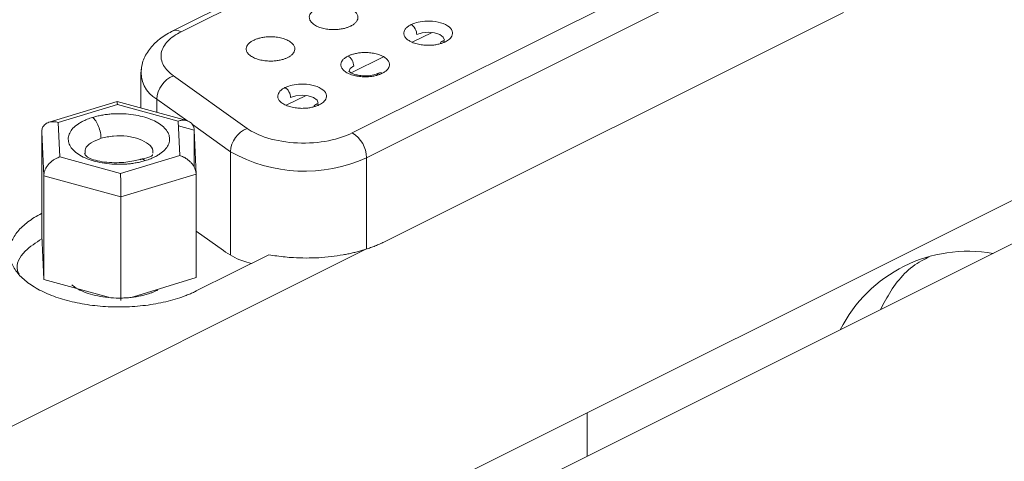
# Model space of a CAD drawing. Header units: inches. Extents: x 0.5 to 10.5, y 0.2 to 8.2.
# Tile 45 of 50: x 7.486 to 7.79, y 5.502 to 5.639. Entities that reach past the tile are written whole.
import ezdxf

# ---------------------------------------------------------------- set-up
doc = ezdxf.new("R2010")
doc.units = ezdxf.units.IN
doc.header["$MEASUREMENT"] = 0

msp = doc.modelspace()

# ---------------------------------------------------------------- linework, layer by layer
at = {"color": 7, "linetype": 'Continuous', "lineweight": 15}
for p, q in [((7.6669092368, 5.7017863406), (7.5332939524, 5.6349786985)), ((7.6697043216, 5.7016088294), (7.5360890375, 5.6348011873)), ((7.5888556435, 5.6035552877), (7.7321961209, 5.6752255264)), ((7.7366155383, 5.6676031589), (7.5932750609, 5.5959329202)), ((7.6172658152, 5.6321786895), (7.6163947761, 5.6317410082)), ((7.5236150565, 5.621875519), (7.5236150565, 5.611253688)), ((7.5337080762, 5.6211939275), (7.5564226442, 5.604974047)), ((7.5163107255, 5.6132376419), (7.4953483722, 5.6068650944)), ((7.4981573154, 5.6068232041), (7.5164103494, 5.6123721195)), ((7.5378331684, 5.6073615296), (7.5163653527, 5.613238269)), ((7.5164103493, 5.6123721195), (7.5351478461, 5.6072427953)), ((7.5783749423, 5.612733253), (7.5775039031, 5.6122955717)), ((7.4986417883, 5.5961449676), (7.4981573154, 5.6068232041)), ((7.4937085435, 5.5903151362), (7.4930931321, 5.6038793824)), ((7.4930931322, 5.6038793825), (7.4930931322, 5.5719446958)), ((7.5400810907, 5.6044123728), (7.5400810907, 5.5930431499)), ((7.517379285, 5.5910156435), (7.4986417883, 5.5961449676)), ((7.535632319, 5.5965645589), (7.517379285, 5.5910156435)), ((7.5175102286, 5.5837995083), (7.4937085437, 5.5903151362)), ((7.4937085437, 5.5583804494), (7.4937085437, 5.5903151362)), ((7.5406965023, 5.5908481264), (7.5175102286, 5.5837995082)), ((7.5406965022, 5.5908481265), (7.5406965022, 5.5589134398)), ((7.5175102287, 5.5837995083), (7.5175102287, 5.5518648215)), ((7.4727006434, 5.5075079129), (7.5930321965, 5.5676736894)), ((7.6612733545, 5.5172384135), (7.6612733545, 5.5038150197))]:
    msp.add_line(p, q, dxfattribs=at)
at = {"color": 144, "linetype": 'Continuous', "lineweight": 0}
for p, q in [((7.5985915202, 5.5698921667), (7.7403664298, 5.6407796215)), ((7.6073501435, 5.6315498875), (7.613476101, 5.6346128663)), ((7.5884802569, 5.6221149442), (7.5984251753, 5.6270874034)), ((7.8550686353, 5.6141360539), (7.5107076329, 5.4419555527)), ((7.5684592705, 5.612104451), (7.574585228, 5.6151674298)), ((7.5351478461, 5.6072427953), (7.535632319, 5.5965645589)), ((7.5400810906, 5.6044123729), (7.540696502, 5.5908481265)), ((7.854980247, 5.6006684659), (7.5107076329, 5.4285321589)), ((7.4937085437, 5.5583804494), (7.4930931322, 5.5719446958)), ((7.5491022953, 5.5672512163), (7.5406965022, 5.5732535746)), ((7.5631437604, 5.5659877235), (7.5407596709, 5.5547956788)), ((7.513649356, 5.5529217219), (7.4937085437, 5.5583804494)), ((7.5406965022, 5.5589134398), (7.5213388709, 5.5530287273))]:
    msp.add_line(p, q, dxfattribs=at)
at = {"color": 8, "linetype": 'Continuous', "lineweight": 15}
for p, q in [((7.5381240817, 5.6071796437), (7.5285883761, 5.6139888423)), ((7.5285883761, 5.6098922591), (7.5285883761, 5.6139888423)), ((7.5352158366, 5.6057442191), (7.5400810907, 5.6044123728)), ((7.551302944, 5.5977689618), (7.5395551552, 5.6061577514)), ((7.5513029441, 5.5660721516), (7.551302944, 5.5977689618)), ((7.5932750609, 5.5677706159), (7.5932750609, 5.5959329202))]:
    msp.add_line(p, q, dxfattribs=at)
at = {"color": 144, "linetype": 'Continuous', "lineweight": 0, "flags": 128}
for points in [[(7.6172658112, 5.6321781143), (7.6172658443, 5.6321872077), (7.616885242, 5.6331439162), (7.6158013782, 5.6339549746), (7.6141792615, 5.6344969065), (7.6122658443, 5.6346872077), (7.6103524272, 5.6344969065), (7.6087303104, 5.6339549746)], [(7.5892848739, 5.6242322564), (7.5882010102, 5.623421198), (7.5878204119, 5.6224676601)], [(7.5783749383, 5.6127326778), (7.5783749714, 5.6127417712), (7.577994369, 5.6136984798), (7.5769105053, 5.6145095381), (7.5752883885, 5.61505147), (7.5733749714, 5.6152417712), (7.5714615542, 5.61505147), (7.5698394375, 5.6145095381)]]:
    msp.add_lwpolyline(points, dxfattribs=at)
at = {"color": 8, "linetype": 'Continuous', "lineweight": 15}
for centre, radius, start, end in [((7.5345307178, 5.6322189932), 0.003015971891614, 58.8895798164, 117.2350811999), ((7.5329415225, 5.6221164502), 0.0092199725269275, 170.0876295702, 241.8265002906)]:
    msp.add_arc(centre, radius, start, end, dxfattribs=at)
at = {"color": 7, "linetype": 'Continuous', "lineweight": 15}
for centre, radius, start, end in [((7.5366583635, 5.61367606), 0.0080760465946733, 111.4268662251, 177.780399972), ((7.5593729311, 5.5974561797), 0.0080760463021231, 111.4268648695, 177.7804013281), ((7.5842284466, 5.5957800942), 0.009047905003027, 0.9678156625, 59.2421479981), ((7.5740817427, 5.6378331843), 0.0460870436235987, 240.3792966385, 294.6111674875), ((7.7787232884, 5.5229312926), 0.0441449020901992, 79.9363134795, 153.1937888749)]:
    msp.add_arc(centre, radius, start, end, dxfattribs=at)
at = {"color": 144, "linetype": 'Continuous', "lineweight": 0}
for points, knots in [([(7.577794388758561, 5.641865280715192), (7.577631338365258, 5.641779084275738), (7.57730620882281, 5.641607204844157), (7.57688259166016, 5.641321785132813), (7.576401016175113, 5.640929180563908), (7.575942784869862, 5.640406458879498), (7.575616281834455, 5.639710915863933), (7.575558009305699, 5.638935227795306), (7.575866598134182, 5.638095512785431), (7.576596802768, 5.63726905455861), (7.577739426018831, 5.636534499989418), (7.579208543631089, 5.635963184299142), (7.580861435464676, 5.635598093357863), (7.582540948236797, 5.635443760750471), (7.584090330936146, 5.635472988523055), (7.585482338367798, 5.63563560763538), (7.586632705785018, 5.635889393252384), (7.587616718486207, 5.636200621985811), (7.588138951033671, 5.636441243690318), (7.588400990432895, 5.636561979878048)], [0, 0, 0, 0, 0.0302430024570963, 0.0603058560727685, 0.0904567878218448, 0.1476230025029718, 0.2050076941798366, 0.2717682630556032, 0.3441802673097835, 0.4209191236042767, 0.5000197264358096, 0.5791203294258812, 0.655859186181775, 0.7282711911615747, 0.7950317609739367, 0.8521979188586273, 0.9095827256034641, 0.9546315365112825, 1, 1, 1, 1]), ([(7.588400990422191, 5.636561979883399), (7.588564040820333, 5.636648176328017), (7.588889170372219, 5.636820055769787), (7.589312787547, 5.637105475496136), (7.589794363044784, 5.637498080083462), (7.590252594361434, 5.638020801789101), (7.590579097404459, 5.638716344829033), (7.590637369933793, 5.639492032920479), (7.590328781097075, 5.640331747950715), (7.589598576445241, 5.64115820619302), (7.588455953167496, 5.641892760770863), (7.586986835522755, 5.642464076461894), (7.585333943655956, 5.642829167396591), (7.583654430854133, 5.64298349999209), (7.582105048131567, 5.642954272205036), (7.580713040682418, 5.64279165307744), (7.579562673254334, 5.642537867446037), (7.578578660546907, 5.642226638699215), (7.578056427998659, 5.641986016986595), (7.577794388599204, 5.641865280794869)], [0, 0, 0, 0, 0.0302430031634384, 0.0603058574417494, 0.0904567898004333, 0.147623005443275, 0.2050076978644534, 0.2717682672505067, 0.3441802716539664, 0.4209191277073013, 0.5000197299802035, 0.5791203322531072, 0.6558591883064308, 0.7282711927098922, 0.7950317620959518, 0.8521979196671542, 0.9095827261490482, 0.9546315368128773, 1, 1, 1, 1]), ([(7.606962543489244, 5.637003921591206), (7.606799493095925, 5.636917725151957), (7.606474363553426, 5.636745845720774), (7.606050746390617, 5.636460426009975), (7.605569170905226, 5.63606782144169), (7.605110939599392, 5.635545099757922), (7.604784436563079, 5.634849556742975), (7.604726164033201, 5.634073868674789), (7.605034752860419, 5.63323415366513), (7.605764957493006, 5.632407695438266), (7.606907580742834, 5.631673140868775), (7.60837669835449, 5.631101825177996), (7.61002959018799, 5.630736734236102), (7.611709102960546, 5.630582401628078), (7.613258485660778, 5.630611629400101), (7.614650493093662, 5.630774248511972), (7.615800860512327, 5.631028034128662), (7.616784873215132, 5.631339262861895), (7.617307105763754, 5.63157988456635), (7.617569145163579, 5.631700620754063)], [0, 0, 0, 0, 0.0302430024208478, 0.0603058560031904, 0.0904567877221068, 0.1476230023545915, 0.2050076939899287, 0.2717682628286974, 0.3441802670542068, 0.4209191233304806, 0.5000197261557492, 0.5791203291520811, 0.6558591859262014, 0.7282711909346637, 0.7950317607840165, 0.8521979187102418, 0.9095827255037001, 0.9546315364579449, 1, 1, 1, 1]), ([(7.608730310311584, 5.633954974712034), (7.608730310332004, 5.634465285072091), (7.608557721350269, 5.635149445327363), (7.607867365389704, 5.63634013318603), (7.607379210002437, 5.63679558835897), (7.606962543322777, 5.637003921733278)], [0, 0, 0, 0, 0.5, 0.5, 1, 1, 1, 1]), ([(7.558348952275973, 5.632142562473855), (7.558185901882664, 5.6320563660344), (7.55786077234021, 5.631884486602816), (7.557437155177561, 5.631599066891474), (7.556955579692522, 5.631206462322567), (7.556497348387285, 5.630683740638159), (7.556170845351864, 5.629988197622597), (7.556112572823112, 5.629212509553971), (7.556421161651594, 5.628372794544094), (7.557151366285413, 5.627546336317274), (7.558293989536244, 5.626811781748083), (7.5597631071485, 5.626240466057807), (7.561415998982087, 5.625875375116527), (7.56309551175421, 5.625721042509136), (7.564644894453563, 5.625750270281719), (7.566036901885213, 5.625912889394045), (7.567187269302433, 5.626166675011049), (7.568171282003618, 5.626477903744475), (7.568693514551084, 5.626718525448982), (7.568955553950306, 5.626839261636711)], [0, 0, 0, 0, 0.030243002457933, 0.0603058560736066, 0.0904567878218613, 0.147623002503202, 0.2050076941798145, 0.2717682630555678, 0.3441802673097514, 0.4209191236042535, 0.5000197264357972, 0.579120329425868, 0.6558591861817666, 0.7282711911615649, 0.7950317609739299, 0.8521979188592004, 0.9095827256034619, 0.954631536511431, 1, 1, 1, 1]), ([(7.568955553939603, 5.626839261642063), (7.569118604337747, 5.626925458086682), (7.569443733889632, 5.627097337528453), (7.569867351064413, 5.6273827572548), (7.570348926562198, 5.627775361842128), (7.570807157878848, 5.628298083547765), (7.57113366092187, 5.628993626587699), (7.571191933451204, 5.629769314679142), (7.570883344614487, 5.63060902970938), (7.570153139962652, 5.631435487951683), (7.569010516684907, 5.632170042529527), (7.567541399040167, 5.632741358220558), (7.565888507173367, 5.633106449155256), (7.564208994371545, 5.633260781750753), (7.56265961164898, 5.6332315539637), (7.561267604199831, 5.633068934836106), (7.560117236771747, 5.632815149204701), (7.559133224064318, 5.632503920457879), (7.558610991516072, 5.632263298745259), (7.558348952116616, 5.632142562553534)], [0, 0, 0, 0, 0.0302430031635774, 0.0603058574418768, 0.0904567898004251, 0.147623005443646, 0.2050076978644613, 0.2717682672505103, 0.3441802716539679, 0.4209191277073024, 0.5000197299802, 0.5791203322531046, 0.6558591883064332, 0.7282711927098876, 0.795031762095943, 0.8521979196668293, 0.9095827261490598, 0.9546315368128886, 1, 1, 1, 1]), ([(7.617569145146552, 5.631700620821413), (7.617319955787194, 5.6317865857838), (7.616801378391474, 5.631965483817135), (7.616188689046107, 5.631693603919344), (7.615985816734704, 5.63126217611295), (7.615897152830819, 5.631073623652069)], [0, 0, 0, 0, 0.3424282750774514, 0.7126129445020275, 1, 1, 1, 1]), ([(7.598123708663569, 5.621977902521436), (7.598286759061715, 5.622064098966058), (7.598611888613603, 5.622235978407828), (7.599035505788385, 5.622521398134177), (7.599517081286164, 5.622914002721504), (7.599975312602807, 5.623436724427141), (7.600301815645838, 5.624132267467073), (7.60036008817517, 5.624907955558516), (7.600051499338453, 5.625747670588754), (7.599321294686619, 5.626574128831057), (7.598178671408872, 5.6273086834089), (7.596709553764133, 5.627879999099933), (7.595056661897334, 5.62824509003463), (7.593377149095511, 5.628399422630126), (7.591827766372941, 5.628370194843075), (7.590435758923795, 5.628207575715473), (7.589285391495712, 5.627953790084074), (7.588301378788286, 5.627642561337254), (7.587779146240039, 5.627401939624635), (7.587517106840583, 5.627281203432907)], [0, 0, 0, 0, 0.0302430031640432, 0.0603058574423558, 0.0904567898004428, 0.1476230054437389, 0.2050076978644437, 0.271768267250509, 0.3441802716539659, 0.4209191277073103, 0.5000197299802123, 0.5791203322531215, 0.6558591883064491, 0.7282711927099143, 0.7950317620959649, 0.8521979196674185, 0.9095827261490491, 0.9546315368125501, 1, 1, 1, 1]), ([(7.589284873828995, 5.624232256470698), (7.589284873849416, 5.624742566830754), (7.589112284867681, 5.625426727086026), (7.588421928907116, 5.626617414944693), (7.587933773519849, 5.627072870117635), (7.587517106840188, 5.627281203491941)], [0, 0, 0, 0, 0.5, 0.5, 1, 1, 1, 1]), ([(7.596484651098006, 5.621363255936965), (7.596492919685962, 5.62141349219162), (7.596550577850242, 5.621763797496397), (7.596941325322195, 5.622070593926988), (7.597522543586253, 5.622208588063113), (7.597928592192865, 5.622052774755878), (7.598123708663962, 5.621977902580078)], [0, 0, 0, 0, 0.0628181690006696, 0.4380409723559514, 0.7299646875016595, 1, 1, 1, 1]), ([(7.568071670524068, 5.617558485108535), (7.567908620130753, 5.617472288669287), (7.567583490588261, 5.617300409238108), (7.567159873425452, 5.617014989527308), (7.566678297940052, 5.616622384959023), (7.566220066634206, 5.616099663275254), (7.565893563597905, 5.615404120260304), (7.565835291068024, 5.614628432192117), (7.566143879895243, 5.613788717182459), (7.566874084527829, 5.612962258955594), (7.568016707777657, 5.612227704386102), (7.569485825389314, 5.611656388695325), (7.571138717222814, 5.611291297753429), (7.57281822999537, 5.611136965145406), (7.574367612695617, 5.611166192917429), (7.575759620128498, 5.611328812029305), (7.576909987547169, 5.611582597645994), (7.577894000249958, 5.611893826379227), (7.578416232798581, 5.612134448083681), (7.578678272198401, 5.61225518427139)], [0, 0, 0, 0, 0.0302430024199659, 0.0603058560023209, 0.0904567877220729, 0.1476230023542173, 0.2050076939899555, 0.2717682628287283, 0.3441802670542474, 0.4209191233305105, 0.5000197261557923, 0.57912032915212, 0.6558591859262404, 0.728271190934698, 0.7950317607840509, 0.8521979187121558, 0.9095827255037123, 0.9546315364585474, 1, 1, 1, 1]), ([(7.569839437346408, 5.614509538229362), (7.569839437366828, 5.615019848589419), (7.569666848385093, 5.615704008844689), (7.568976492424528, 5.616894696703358), (7.56848833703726, 5.617350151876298), (7.5680716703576, 5.617558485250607)], [0, 0, 0, 0, 0.5, 0.5, 1, 1, 1, 1]), ([(7.578678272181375, 5.612255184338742), (7.578429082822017, 5.612341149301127), (7.577910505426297, 5.612520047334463), (7.577297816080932, 5.612248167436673), (7.577094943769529, 5.611816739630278), (7.577006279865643, 5.611628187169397)], [0, 0, 0, 0, 0.342428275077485, 0.7126129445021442, 1, 1, 1, 1]), ([(7.535147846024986, 5.607242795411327), (7.535348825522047, 5.607297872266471), (7.535723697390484, 5.607400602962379), (7.536239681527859, 5.607474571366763), (7.536668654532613, 5.607499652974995), (7.537236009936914, 5.607486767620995), (7.5379093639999, 5.607374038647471), (7.538664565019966, 5.607056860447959), (7.539273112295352, 5.606592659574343), (7.539731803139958, 5.605975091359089), (7.540025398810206, 5.605249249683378), (7.540062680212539, 5.60468902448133), (7.540081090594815, 5.604412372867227)], [0, 0, 0, 0, 0.0834135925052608, 0.1555850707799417, 0.2165138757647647, 0.2662019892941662, 0.4024551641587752, 0.5230647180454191, 0.6490691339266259, 0.7665019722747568, 0.8846935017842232, 1, 1, 1, 1]), ([(7.540696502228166, 5.590848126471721), (7.540688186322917, 5.591037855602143), (7.54067143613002, 5.591420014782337), (7.54053689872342, 5.592015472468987), (7.54028991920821, 5.592709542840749), (7.53986628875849, 5.593500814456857), (7.539242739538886, 5.594321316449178), (7.53846714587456, 5.595079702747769), (7.537639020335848, 5.595686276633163), (7.536675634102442, 5.596219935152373), (7.536017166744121, 5.596437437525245), (7.53563231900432, 5.59656455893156)], [0, 0, 0, 0, 0.0766931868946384, 0.1544781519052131, 0.233766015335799, 0.351160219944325, 0.4772019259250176, 0.5977749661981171, 0.7340631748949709, 0.8445706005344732, 1, 1, 1, 1]), ([(7.540759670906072, 5.554795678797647), (7.540363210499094, 5.554602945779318), (7.539571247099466, 5.554217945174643), (7.538313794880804, 5.553678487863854), (7.537008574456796, 5.553168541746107), (7.535201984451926, 5.552532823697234), (7.53283012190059, 5.55182137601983), (7.528834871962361, 5.550877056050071), (7.523520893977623, 5.550070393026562), (7.51689499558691, 5.549744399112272), (7.510268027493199, 5.550070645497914), (7.503896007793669, 5.551037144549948), (7.498023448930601, 5.552606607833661), (7.492876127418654, 5.554718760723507), (7.488651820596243, 5.557292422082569), (7.485512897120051, 5.560228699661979), (7.483579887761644, 5.563414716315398), (7.482927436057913, 5.566728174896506), (7.483579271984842, 5.57004121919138), (7.485193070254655, 5.572697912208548), (7.487080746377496, 5.574696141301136), (7.488790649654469, 5.576116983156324), (7.490752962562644, 5.577456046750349), (7.492270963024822, 5.578259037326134), (7.493029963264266, 5.578660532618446)], [0, 0, 0, 0, 0.0156625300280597, 0.0312872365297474, 0.0469119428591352, 0.0625744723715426, 0.0938522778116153, 0.125130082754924, 0.1876099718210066, 0.2500898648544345, 0.3125697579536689, 0.3750496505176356, 0.4375295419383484, 0.5000094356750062, 0.5624893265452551, 0.6249692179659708, 0.6874491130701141, 0.7499290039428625, 0.8124088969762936, 0.8748887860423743, 0.906166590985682, 0.9374443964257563, 0.968722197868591, 1, 1, 1, 1]), ([(7.486084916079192, 5.559992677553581), (7.485919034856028, 5.56036001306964), (7.484856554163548, 5.562712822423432), (7.486982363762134, 5.566851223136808), (7.491287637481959, 5.569686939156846), (7.493140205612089, 5.570907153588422)], [0, 0, 0, 0, 0.0953506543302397, 0.610727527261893, 0.9999999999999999, 0.9999999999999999, 0.9999999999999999, 0.9999999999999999]), ([(7.593032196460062, 5.567673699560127), (7.59352972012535, 5.567836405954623), (7.594523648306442, 5.568161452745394), (7.595941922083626, 5.56869934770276), (7.597308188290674, 5.569271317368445), (7.598163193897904, 5.569684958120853), (7.598591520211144, 5.569892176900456)], [0, 0, 0, 0, 0.2500801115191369, 0.4995976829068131, 0.7493168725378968, 1, 1, 1, 1]), ([(7.549102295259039, 5.567251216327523), (7.550897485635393, 5.566072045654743), (7.553329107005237, 5.564474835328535), (7.556797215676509, 5.563518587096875), (7.557704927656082, 5.563268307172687)], [0, 0, 0, 0, 0.7382688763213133, 1, 1, 1, 1]), ([(7.593032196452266, 5.567673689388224), (7.592591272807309, 5.567535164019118), (7.591710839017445, 5.567258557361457), (7.590344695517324, 5.566883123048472), (7.588949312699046, 5.566537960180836), (7.587521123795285, 5.566225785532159), (7.585337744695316, 5.565807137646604), (7.582339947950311, 5.565366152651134), (7.578492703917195, 5.565036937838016), (7.574595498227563, 5.564929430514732), (7.571130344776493, 5.565035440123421), (7.568137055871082, 5.56527352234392), (7.565604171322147, 5.56556975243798), (7.563964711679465, 5.565848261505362), (7.563143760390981, 5.565987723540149)], [0, 0, 0, 0, 0.0501208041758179, 0.1000809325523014, 0.1499873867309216, 0.1999475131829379, 0.2500683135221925, 0.3750440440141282, 0.5000197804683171, 0.6249955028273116, 0.7499712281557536, 0.8333968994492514, 0.9165743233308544, 0.9999999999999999, 0.9999999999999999, 0.9999999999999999, 0.9999999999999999]), ([(7.751721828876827, 5.549039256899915), (7.752735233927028, 5.550977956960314), (7.756005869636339, 5.557234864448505), (7.761259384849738, 5.562702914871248), (7.765952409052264, 5.564950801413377), (7.766747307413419, 5.565331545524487)], [0, 0, 0, 0, 0.2716229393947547, 0.8766284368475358, 1, 1, 1, 1]), ([(7.517280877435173, 5.552601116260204), (7.517152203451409, 5.552600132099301), (7.515912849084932, 5.552590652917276), (7.513556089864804, 5.552709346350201), (7.51034766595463, 5.553195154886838), (7.507388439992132, 5.55398582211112), (7.504799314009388, 5.55505025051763), (7.50321615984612, 5.556007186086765), (7.50249736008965, 5.556580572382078), (7.502368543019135, 5.556683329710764)], [0, 0, 0, 0, 0.021718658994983, 0.2091884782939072, 0.3966582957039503, 0.5841281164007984, 0.7715979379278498, 0.9590677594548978, 1, 1, 1, 1]), ([(7.528915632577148, 5.555088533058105), (7.528648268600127, 5.554959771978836), (7.528114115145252, 5.55470252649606), (7.527250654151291, 5.554350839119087), (7.526196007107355, 5.553972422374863), (7.524921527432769, 5.553590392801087), (7.523410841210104, 5.553233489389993), (7.521837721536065, 5.552951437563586), (7.52027878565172, 5.552757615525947), (7.518755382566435, 5.552636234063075), (7.517772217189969, 5.552612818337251), (7.517280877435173, 5.552601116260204)], [0, 0, 0, 0, 0.0858888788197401, 0.1715932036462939, 0.257482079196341, 0.3861943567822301, 0.5149066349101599, 0.6436189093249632, 0.7723311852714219, 0.8862218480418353, 1, 1, 1, 1])]:
    msp.add_open_spline(points, degree=3, knots=knots, dxfattribs=at)
at = {"color": 7, "linetype": 'Continuous', "lineweight": 15}
for points, knots in [([(7.606962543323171, 5.63700392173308), (7.607404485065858, 5.637224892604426), (7.60795814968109, 5.637447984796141), (7.609361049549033, 5.637832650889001), (7.610215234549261, 5.637993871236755), (7.612195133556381, 5.638135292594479), (7.613324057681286, 5.638111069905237), (7.615575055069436, 5.637768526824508), (7.616685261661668, 5.637445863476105), (7.618453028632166, 5.63656197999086), (7.619098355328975, 5.636006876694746), (7.619783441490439, 5.634881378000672), (7.619831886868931, 5.634316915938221), (7.61954904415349, 5.63332696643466), (7.619226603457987, 5.632899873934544), (7.618457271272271, 5.632198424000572), (7.618011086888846, 5.631921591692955), (7.617569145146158, 5.63170062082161)], [0, 0, 0, 0, 0.125, 0.125, 0.25, 0.25, 0.375, 0.375, 0.5, 0.5, 0.625, 0.625, 0.75, 0.75, 0.875, 0.875, 1, 1, 1, 1]), ([(7.533153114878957, 5.634902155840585), (7.531835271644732, 5.634123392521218), (7.529099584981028, 5.632506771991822), (7.526081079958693, 5.62931301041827), (7.523999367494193, 5.625688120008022), (7.523743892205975, 5.623141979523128), (7.523615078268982, 5.621858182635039)], [0, 0, 0, 0, 0.2300177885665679, 0.4774897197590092, 0.7365435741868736, 1, 1, 1, 1]), ([(7.536089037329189, 5.634801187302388), (7.534479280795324, 5.633996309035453), (7.533035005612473, 5.633008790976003), (7.530876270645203, 5.630758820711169), (7.530170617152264, 5.629498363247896), (7.529721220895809, 5.626930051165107), (7.529978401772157, 5.625627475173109), (7.531322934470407, 5.623224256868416), (7.532402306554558, 5.622126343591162), (7.53370807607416, 5.62119392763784)], [0, 0, 0, 0, 0.25, 0.25, 0.5, 0.5, 0.75, 0.75, 1, 1, 1, 1]), ([(7.587517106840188, 5.627281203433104), (7.587354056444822, 5.627195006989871), (7.587028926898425, 5.627023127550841), (7.58660530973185, 5.626737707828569), (7.586123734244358, 5.626345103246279), (7.585665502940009, 5.625822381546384), (7.585338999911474, 5.6251268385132), (7.585280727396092, 5.624351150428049), (7.585589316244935, 5.623511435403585), (7.58631952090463, 5.622684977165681), (7.587462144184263, 5.621950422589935), (7.588931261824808, 5.621379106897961), (7.590584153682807, 5.621014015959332), (7.592263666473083, 5.620859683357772), (7.593813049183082, 5.620888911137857), (7.595205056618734, 5.621051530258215), (7.596355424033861, 5.62130531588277), (7.597339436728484, 5.62161654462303), (7.597861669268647, 5.62185716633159), (7.598123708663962, 5.62197790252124)], [0, 0, 0, 0, 0.030243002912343, 0.0603058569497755, 0.0904567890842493, 0.1476230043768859, 0.2050076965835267, 0.2717682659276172, 0.3441802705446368, 0.420919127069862, 0.500019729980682, 0.5791203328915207, 0.6558591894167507, 0.7282711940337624, 0.795031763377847, 0.8521979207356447, 0.9095827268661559, 0.9546315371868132, 1, 1, 1, 1]), ([(7.596949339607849, 5.622018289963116), (7.596475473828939, 5.621824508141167), (7.595486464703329, 5.621420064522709), (7.593523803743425, 5.621147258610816), (7.591579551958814, 5.621193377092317), (7.589959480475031, 5.621497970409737), (7.588768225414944, 5.62192616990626), (7.588080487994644, 5.622311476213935), (7.587854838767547, 5.622519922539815), (7.587847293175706, 5.622494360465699), (7.587845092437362, 5.622486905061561)], [0, 0, 0, 0, 0.1464691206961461, 0.3056968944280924, 0.4606538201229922, 0.5934457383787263, 0.7080914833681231, 0.8279037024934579, 0.9498065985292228, 1, 1, 1, 1]), ([(7.568071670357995, 5.617558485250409), (7.568513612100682, 5.617779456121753), (7.569067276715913, 5.618002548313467), (7.570470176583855, 5.618387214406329), (7.571324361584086, 5.618548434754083), (7.573304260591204, 5.618689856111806), (7.574433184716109, 5.618665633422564), (7.57668418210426, 5.618323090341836), (7.577794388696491, 5.618000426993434), (7.57956215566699, 5.617116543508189), (7.580207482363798, 5.616561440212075), (7.580892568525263, 5.615435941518), (7.580941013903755, 5.614871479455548), (7.580658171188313, 5.613881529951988), (7.58033573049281, 5.613454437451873), (7.579566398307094, 5.6127529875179), (7.57912021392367, 5.612476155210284), (7.578678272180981, 5.612255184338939)], [0, 0, 0, 0, 0.125, 0.125, 0.25, 0.25, 0.375, 0.375, 0.5, 0.5, 0.625, 0.625, 0.75, 0.75, 0.875, 0.875, 1, 1, 1, 1]), ([(7.516410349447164, 5.61237211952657), (7.516392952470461, 5.612718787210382), (7.516367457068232, 5.613226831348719), (7.516346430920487, 5.613165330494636), (7.516339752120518, 5.613145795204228)], [0, 0, 0, 0, 0.6823574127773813, 1, 1, 1, 1]), ([(7.508777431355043, 5.608369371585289), (7.508489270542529, 5.608278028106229), (7.507913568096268, 5.608095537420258), (7.50709751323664, 5.607786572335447), (7.506192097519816, 5.607398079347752), (7.505232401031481, 5.606912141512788), (7.50394470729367, 5.606117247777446), (7.502636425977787, 5.605010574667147), (7.501616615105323, 5.603556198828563), (7.501183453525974, 5.602030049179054), (7.50135420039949, 5.600491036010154), (7.502122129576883, 5.598998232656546), (7.503457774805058, 5.59760902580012), (7.505309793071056, 5.596376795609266), (7.507607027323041, 5.595348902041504), (7.510261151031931, 5.594564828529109), (7.513170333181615, 5.594054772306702), (7.51622215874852, 5.59383808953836), (7.518789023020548, 5.593909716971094), (7.520793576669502, 5.594115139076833), (7.522259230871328, 5.594343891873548), (7.523678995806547, 5.594638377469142), (7.524567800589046, 5.594891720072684), (7.525012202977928, 5.59501839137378)], [0, 0, 0, 0, 0.0208715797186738, 0.0416983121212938, 0.0625698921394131, 0.0938478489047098, 0.1251258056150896, 0.187606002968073, 0.2500861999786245, 0.3125663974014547, 0.3750465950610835, 0.4375267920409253, 0.5000069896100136, 0.562487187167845, 0.6249673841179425, 0.6874475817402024, 0.749927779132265, 0.8124079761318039, 0.8748881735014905, 0.9061661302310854, 0.9374440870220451, 0.9687220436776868, 1, 1, 1, 1]), ([(7.525012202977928, 5.59501839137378), (7.525300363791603, 5.595109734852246), (7.525876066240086, 5.595292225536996), (7.52669212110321, 5.595601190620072), (7.527597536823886, 5.595989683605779), (7.528557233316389, 5.596475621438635), (7.529844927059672, 5.597270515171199), (7.531153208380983, 5.59837718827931), (7.532173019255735, 5.599831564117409), (7.532606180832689, 5.601357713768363), (7.532435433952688, 5.60289672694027), (7.53166750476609, 5.604389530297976), (7.530331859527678, 5.605778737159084), (7.528479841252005, 5.607010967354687), (7.526182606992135, 5.608038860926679), (7.52352848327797, 5.608822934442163), (7.520619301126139, 5.609332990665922), (7.517567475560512, 5.609549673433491), (7.515000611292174, 5.609478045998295), (7.512996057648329, 5.609272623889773), (7.511530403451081, 5.60904387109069), (7.510110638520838, 5.608749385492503), (7.509221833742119, 5.60849604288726), (7.508777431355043, 5.608369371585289)], [0, 0, 0, 0, 0.0208715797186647, 0.0416983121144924, 0.0625698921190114, 0.0938478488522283, 0.1251258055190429, 0.1876060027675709, 0.2500861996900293, 0.3125663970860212, 0.37504659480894, 0.4375267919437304, 0.5000069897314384, 0.5624871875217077, 0.6249673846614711, 0.6874475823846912, 0.7499277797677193, 0.8124079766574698, 0.8748881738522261, 0.906166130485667, 0.9374440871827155, 0.9687220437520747, 0.9999999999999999, 0.9999999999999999, 0.9999999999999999, 0.9999999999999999]), ([(7.508777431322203, 5.608369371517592), (7.509083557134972, 5.608117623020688), (7.509413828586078, 5.607753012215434), (7.510053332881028, 5.606805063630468), (7.510360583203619, 5.606221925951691), (7.510867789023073, 5.604959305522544), (7.511066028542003, 5.604284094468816), (7.511319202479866, 5.603009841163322), (7.511374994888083, 5.602413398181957), (7.511374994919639, 5.601903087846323)], [0, 0, 0, 0, 0.25, 0.25, 0.5, 0.5, 0.75, 0.75, 1, 1, 1, 1]), ([(7.493093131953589, 5.603879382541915), (7.493101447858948, 5.604064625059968), (7.493118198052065, 5.60443774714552), (7.493252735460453, 5.604959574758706), (7.493499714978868, 5.605518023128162), (7.493923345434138, 5.60607807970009), (7.494546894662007, 5.606556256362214), (7.495322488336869, 5.606891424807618), (7.496150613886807, 5.60704268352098), (7.497114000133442, 5.607052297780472), (7.497772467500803, 5.606907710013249), (7.498157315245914, 5.606823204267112)], [0, 0, 0, 0, 0.0766931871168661, 0.1544781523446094, 0.2337660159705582, 0.3511602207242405, 0.4772019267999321, 0.5977749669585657, 0.7340631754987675, 0.8445706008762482, 1, 1, 1, 1]), ([(7.55642264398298, 5.604974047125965), (7.557978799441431, 5.60386283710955), (7.560127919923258, 5.602797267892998), (7.565484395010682, 5.601172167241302), (7.56868712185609, 5.600627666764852), (7.575268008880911, 5.600339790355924), (7.578611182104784, 5.600597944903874), (7.584450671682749, 5.601733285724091), (7.58693721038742, 5.602596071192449), (7.58885564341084, 5.603555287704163)], [0, 0, 0, 0, 0.25, 0.25, 0.5, 0.5, 0.75, 0.75, 1, 1, 1, 1]), ([(7.498641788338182, 5.596144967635), (7.498440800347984, 5.596077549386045), (7.498065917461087, 5.595951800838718), (7.497549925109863, 5.595711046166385), (7.49712096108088, 5.595476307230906), (7.496553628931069, 5.595120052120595), (7.495880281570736, 5.594596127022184), (7.495125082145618, 5.593821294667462), (7.494516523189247, 5.592986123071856), (7.494057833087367, 5.592090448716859), (7.493764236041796, 5.59118552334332), (7.493726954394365, 5.590602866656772), (7.493708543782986, 5.590315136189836)], [0, 0, 0, 0, 0.0834173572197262, 0.155590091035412, 0.2165176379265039, 0.2662019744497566, 0.4024491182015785, 0.5230647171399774, 0.6490680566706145, 0.7665019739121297, 0.8846928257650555, 0.9999999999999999, 0.9999999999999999, 0.9999999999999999, 0.9999999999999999]), ([(7.52338995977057, 5.595404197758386), (7.522764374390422, 5.595234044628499), (7.521407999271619, 5.594865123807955), (7.51894879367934, 5.594493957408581), (7.516100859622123, 5.594322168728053), (7.51305247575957, 5.594457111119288), (7.510175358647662, 5.594934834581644), (7.507915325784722, 5.595691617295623), (7.506505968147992, 5.596575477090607), (7.506347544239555, 5.597110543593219), (7.506269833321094, 5.597373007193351)], [0, 0, 0, 0, 0.0852973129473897, 0.1849390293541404, 0.2995442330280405, 0.428200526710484, 0.5679383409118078, 0.7137514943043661, 0.8595878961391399, 1, 1, 1, 1]), ([(7.527288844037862, 5.596938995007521), (7.527238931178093, 5.596816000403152), (7.527090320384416, 5.59644979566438), (7.52587369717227, 5.595947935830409), (7.524353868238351, 5.595615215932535), (7.523389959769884, 5.595404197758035)], [0, 0, 0, 0, 0.1561031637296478, 0.4647823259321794, 1, 1, 1, 1]), ([(7.517510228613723, 5.583799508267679), (7.517509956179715, 5.58399171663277), (7.517509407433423, 5.584378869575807), (7.517505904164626, 5.585014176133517), (7.51749986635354, 5.585781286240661), (7.517488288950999, 5.586698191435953), (7.517472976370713, 5.587703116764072), (7.517451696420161, 5.588691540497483), (7.517431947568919, 5.589542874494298), (7.517404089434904, 5.59036268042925), (7.517388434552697, 5.590774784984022), (7.517379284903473, 5.591015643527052)], [0, 0, 0, 0, 0.0766931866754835, 0.154478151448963, 0.2337660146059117, 0.3511602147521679, 0.4772019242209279, 0.5977749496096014, 0.734063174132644, 0.8445706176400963, 1, 1, 1, 1])]:
    msp.add_open_spline(points, degree=3, knots=knots, dxfattribs=at)
at = {"color": 8, "linetype": 'Continuous', "lineweight": 15}
for points, knots in [([(7.506452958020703, 5.597229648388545), (7.506432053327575, 5.597697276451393), (7.506380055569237, 5.598860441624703), (7.508095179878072, 5.600614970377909), (7.510281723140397, 5.601473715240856), (7.511374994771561, 5.60190308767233)], [0, 0, 0, 0, 0.2515884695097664, 0.6257942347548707, 1, 1, 1, 1]), ([(7.511374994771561, 5.60190308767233), (7.512646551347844, 5.602196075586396), (7.515189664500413, 5.60278205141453), (7.519482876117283, 5.602651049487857), (7.523346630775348, 5.601764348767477), (7.526151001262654, 5.60019580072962), (7.527562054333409, 5.598572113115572), (7.527374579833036, 5.597578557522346), (7.527317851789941, 5.597277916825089)], [0, 0, 0, 0, 0.1840306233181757, 0.3680612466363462, 0.5520918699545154, 0.7361224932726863, 0.9201531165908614, 1, 1, 1, 1]), ([(7.525012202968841, 5.595018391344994), (7.52463432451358, 5.595276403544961), (7.524028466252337, 5.595690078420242), (7.52358447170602, 5.595387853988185), (7.523417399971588, 5.595274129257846)], [0, 0, 0, 0, 0.6237076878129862, 1, 1, 1, 1])]:
    msp.add_open_spline(points, degree=3, knots=knots, dxfattribs=at)

doc.saveas('drawing.dxf')
